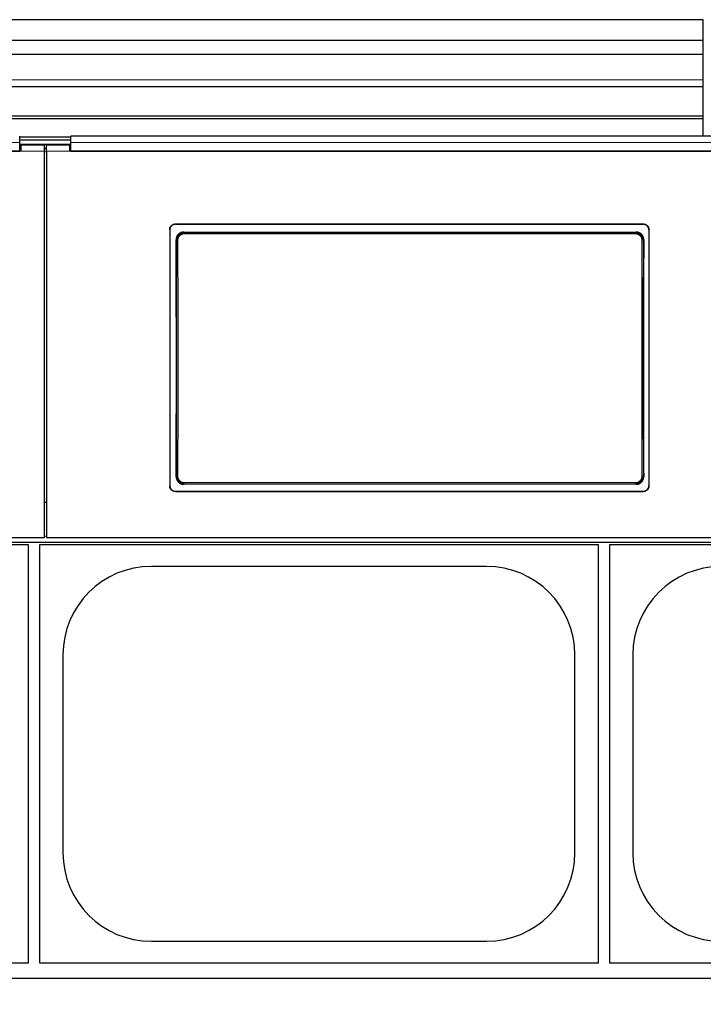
# Model space of a CAD drawing. Header units: inches. Extents: x 0 to 20790, y -12 to 14700.
# Tile 51 of 142: x 3464 to 4052, y 10798 to 11645. Entities that reach past the tile are written whole.
import ezdxf

# ---------------------------------------------------------------- set-up
doc = ezdxf.new("R2010")
doc.units = ezdxf.units.IN
doc.layers.add('1', color=7, linetype='Continuous', true_color=0xffffff)
doc.layers.add('254', color=7, linetype='Continuous', true_color=0xffffff)
doc.styles.add('latin_extended', font='simplex.shx')
doc.dimstyles.get("Standard").update_dxf_attribs({"dimtxt": 0.18, "dimasz": 0.18, "dimexe": 0.18, "dimexo": 0.0625, "dimgap": 0.09, "dimtad": 0, "dimtih": 1, "dimtoh": 1, "dimdec": 4, "dimzin": 0, "dimdsep": 46, "dimtxsty": 'Standard', "dimcen": 0.09, "dimadec": 0, "dimazin": 0, "dimtfac": 1, "dimtdec": 4, "dimtofl": 0, "dimtmove": 0, "dimatfit": 3, "dimfxl": 1, "dimtolj": 1, "dimtzin": 0, "dimarcsym": 0})

# ---------------------------------------------------------------- blocks, each defined once
blk = doc.blocks.new('_U1')
at = {"layer": '254', "color": 3, "linetype": 'Continuous', "lineweight": 13, "transparency": 16777216}
for p, q in [((1623.11, 11808.12), (1623.11, 8470.57)), ((7936.62, 10103.99), (7936.62, 8470.57)), ((7814.12, 8505.57), (1745.61, 8505.57))]:
    blk.add_line(p, q, dxfattribs=at)
at = {"layer": '254', "color": 3, "transparency": 16777216}
for points in [[(1745.61, 8525.98), (1745.61, 8485.15), (1623.11, 8505.57)], [(7814.12, 8485.15), (7814.12, 8525.98), (7936.62, 8505.57)]]:
    blk.add_solid(points, dxfattribs=at)
at = {"layer": 'Defpoints', "color": 0, "transparency": 16777216}
for p in [(1623.11, 11843.12), (7936.62, 10138.99), (1623.11, 8505.57)]:
    blk.add_point(p, dxfattribs=at)
at = {"layer": '254', "color": 2, "lineweight": 13, "transparency": 16777216, "insert": (4572.78, 8689.32), "char_height": 122.5, "attachment_point": 1, "style": 'latin_extended'}
blk.add_mtext('\\A1;6314', dxfattribs=at)

msp = doc.modelspace()

# ---------------------------------------------------------------- linework, layer by layer
at = {"layer": '1', "color": 2, "linetype": 'Continuous', "lineweight": 25}
for p, q in [((4052.119, 11644.56), (2836.632, 11644.56)), ((4052.119, 11626.748), (4052.119, 11644.56)), ((4052.119, 11626.748), (2836.632, 11626.748)), ((4052.119, 11614.788), (4052.119, 11626.748)), ((4052.119, 11614.788), (2836.119, 11614.788)), ((4052.119, 11592.925), (4052.119, 11614.788)), ((4052.119, 11587.205), (4052.119, 11592.925)), ((2836.119, 11587.205), (4052.119, 11587.205)), ((4052.119, 11561.663), (4052.119, 11587.205)), ((4052.119, 11561.663), (2836.119, 11561.663)), ((4052.119, 11559.398), (2836.119, 11559.398)), ((4052.119, 11559.398), (4052.119, 11561.663)), ((4052.119, 11544.457), (4052.119, 11559.398)), ((3464.369, 11539.084), (3464.369, 11544.457)), ((3508.369, 11543.653), (3464.369, 11543.653)), ((3508.369, 11541.055), (3464.369, 11541.055)), ((4091.369, 11544.457), (3508.369, 11544.457)), ((3508.369, 11539.084), (3508.369, 11544.457)), ((3464.369, 11531.571), (3464.369, 11539.084)), ((3465.369, 11533.645), (3464.369, 11533.645)), ((3508.362, 11537.351), (3464.38, 11537.351)), ((3485.369, 11536.645), (3465.369, 11536.645)), ((3465.369, 11536.645), (3465.369, 11531.566)), ((3485.369, 11536.645), (3485.369, 11531.566)), ((3487.369, 11533.645), (3485.369, 11533.645)), ((3507.369, 11536.645), (3487.369, 11536.645)), ((3487.369, 11531.566), (3487.369, 11536.645)), ((3507.369, 11531.566), (3507.369, 11536.645)), ((3508.369, 11533.645), (3507.369, 11533.645)), ((3508.369, 11531.571), (3508.369, 11539.084)), ((3465.369, 11531.566), (2880.369, 11531.566)), ((2881.369, 11531.571), (3464.369, 11531.571)), ((3485.369, 11531.566), (3485.369, 11199.196)), ((3487.369, 11531.566), (3487.369, 11199.196)), ((4092.369, 11531.566), (3507.369, 11531.566)), ((3508.369, 11531.571), (4091.369, 11531.571)), ((3598.369, 11469.063), (4000.369, 11469.063)), ((3598.369, 11468.759), (4000.369, 11468.759)), ((3593.369, 11464.088), (3593.369, 11244.015)), ((3605.283, 11462), (3994.455, 11462)), ((4005.369, 11464.088), (4005.369, 11244.015)), ((3994.392, 11245.346), (3605.346, 11245.346)), ((3598.369, 11239.303), (4000.369, 11239.303)), ((3598.369, 11239.034), (4000.369, 11239.034)), ((3487.369, 11229.593), (3485.369, 11229.593)), ((3485.369, 11199.196), (2860.369, 11199.196)), ((2860.369, 11195.609), (4110.369, 11195.609)), ((4112.369, 11199.196), (3487.369, 11199.196)), ((2991.619, 11193.691), (3471.619, 11193.691)), ((3471.619, 11193.691), (3471.619, 10833.691)), ((3481.619, 11193.691), (3961.619, 11193.691)), ((3481.619, 10833.691), (3481.619, 11193.691)), ((3961.619, 11193.691), (3961.619, 10833.691)), ((3971.619, 11193.691), (4451.619, 11193.691)), ((3971.619, 10833.691), (3971.619, 11193.691)), ((3865.619, 11174.791), (3577.619, 11174.791)), ((3501.519, 11098.691), (3501.519, 10928.691)), ((3941.719, 10928.691), (3941.719, 11098.691)), ((3991.519, 11098.691), (3991.519, 10928.691)), ((3577.619, 10852.591), (3865.619, 10852.591)), ((3471.619, 10833.691), (2991.619, 10833.691)), ((3961.619, 10833.691), (3481.619, 10833.691)), ((4451.619, 10833.691), (3971.619, 10833.691)), ((6996.619, 10820.69), (2964.149, 10820.69))]:
    msp.add_line(p, q, dxfattribs=at)
at = {"layer": '1', "color": 110, "linetype": 'Continuous', "lineweight": 13}
for p, q in [((4052.119, 11592.925), (2836.119, 11592.925)), ((3485.369, 11531.566), (3465.369, 11531.566)), ((3507.369, 11531.566), (3487.369, 11531.566)), ((3598.369, 11469.063), (3598.369, 11468.759)), ((4000.369, 11468.759), (4000.369, 11469.063)), ((3605.283, 11462), (3605.841, 11461.442)), ((3605.841, 11461.442), (3993.897, 11461.442)), ((3605.841, 11461.442), (3605.841, 11460.533)), ((3993.897, 11460.533), (3605.841, 11460.533)), ((3993.897, 11461.442), (3994.455, 11462)), ((3993.897, 11461.442), (3993.897, 11460.533)), ((3599.375, 11454.926), (3598.824, 11455.477)), ((4000.915, 11455.477), (4000.363, 11454.926)), ((3598.883, 11251.865), (3599.375, 11252.357)), ((3605.841, 11245.841), (3605.346, 11245.346)), ((3605.841, 11245.841), (3605.841, 11246.75)), ((3605.841, 11246.75), (3993.897, 11246.75)), ((3993.897, 11245.841), (3605.841, 11245.841)), ((3993.897, 11246.75), (3993.897, 11245.841)), ((3994.392, 11245.346), (3993.897, 11245.841)), ((4000.363, 11252.357), (4000.855, 11251.865)), ((3598.369, 11239.303), (3598.369, 11239.034)), ((4000.369, 11239.034), (4000.369, 11239.303)), ((3487.361, 11200.878), (3485.369, 11200.878))]:
    msp.add_line(p, q, dxfattribs=at)
at = {"layer": '1', "color": 2, "linetype": 'Continuous', "lineweight": 25}
for centre, start, end in [((3577.619, 11098.691), 90, 180), ((3865.619, 11098.691), 0, 90), ((4067.619, 11098.691), 90, 180), ((3577.619, 10928.691), 180, 270), ((3865.619, 10928.691), 270, 0), ((4067.619, 10928.691), 180, 270)]:
    msp.add_arc(centre, 76.1, start, end, dxfattribs=at)
for centre, start_param, end_param in [((3536.192, 11347.031), 4.6330009, 4.8028843), ((4063.547, 11347.031), 1.480301, 1.6501845)]:
    msp.add_ellipse(centre, major_axis=(0, 1200), ratio=0.0524078, start_param=start_param, end_param=end_param, dxfattribs=at)
at = {"layer": '1', "color": 110, "linetype": 'Continuous', "lineweight": 13}
for centre, major_axis, ratio, start_param, end_param in [((3600.374, 11454.926), (1, 0.004), 0.0844733, 1.570421, 3.0890448), ((3536.763, 11353.641), (0, 1199), 0.0524078, 4.6278141, 4.7969639), ((3537.761, 11353.641), (0, 1200), 0.0523641, 4.6278141, 4.7969639), ((4061.977, 11353.641), (0, 1200), 0.0523641, 1.4862214, 1.6553712), ((3999.365, 11454.926), (-1, 0.004), 0.0844733, 3.1941405, 4.7127643), ((4062.976, 11353.641), (0, 1199), 0.0524078, 1.4862214, 1.6553712), ((3600.374, 11252.357), (1, -0.004), 0.0844733, 3.1941405, 4.7127643), ((3999.365, 11252.357), (1, 0.004), 0.0844733, 4.7120137, 6.2306374)]:
    msp.add_ellipse(centre, major_axis=major_axis, ratio=ratio, start_param=start_param, end_param=end_param, dxfattribs=at)
for points, degree in [([(3464.369, 11539.084), (2881.369, 11539.084)], 1), ([(4091.369, 11539.084), (3508.369, 11539.084)], 1), ([(3487.369, 11531.101), (3486.703, 11531.101), (3486.036, 11531.101), (3485.369, 11531.101)], 3)]:
    msp.add_open_spline(points, degree=degree, dxfattribs=at)
at = {"layer": '1', "color": 2, "linetype": 'Continuous', "lineweight": 25}
for points, knots in [([(3593.369, 11464.088), (3593.369, 11464.252), (3593.377, 11464.415), (3593.409, 11464.738), (3593.457, 11465.058), (3593.536, 11465.373), (3593.596, 11465.569), (3593.608, 11465.608), (3593.634, 11465.685), (3593.647, 11465.724), (3593.689, 11465.84), (3593.719, 11465.916), (3593.813, 11466.142), (3593.952, 11466.436), (3594.119, 11466.714), (3594.255, 11466.916), (3594.302, 11466.983), (3594.375, 11467.081), (3594.4, 11467.114), (3594.451, 11467.179), (3594.477, 11467.211), (3594.607, 11467.369), (3594.717, 11467.49), (3594.948, 11467.719), (3595.189, 11467.937), (3595.451, 11468.131), (3595.622, 11468.245), (3595.656, 11468.267), (3595.726, 11468.311), (3595.761, 11468.332), (3595.867, 11468.396), (3595.938, 11468.436), (3596.154, 11468.551), (3596.449, 11468.69), (3596.755, 11468.799), (3596.99, 11468.871), (3597.069, 11468.892), (3597.228, 11468.932), (3597.309, 11468.95), (3597.551, 11468.999), (3597.876, 11469.047), (3598.204, 11469.063), (3598.369, 11469.063)], [0, 0, 0, 0, 0.0625, 0.0625, 0.125, 0.1875, 0.1875, 0.203125, 0.203125, 0.21875, 0.21875, 0.25, 0.25, 0.3125, 0.375, 0.375, 0.40625, 0.40625, 0.421875, 0.421875, 0.4375, 0.4375, 0.5, 0.5, 0.5625, 0.625, 0.625, 0.640625, 0.640625, 0.65625, 0.65625, 0.6875, 0.6875, 0.75, 0.8125, 0.8125, 0.84375, 0.84375, 0.875, 0.875, 0.9375, 1, 1, 1, 1]), ([(3598.369, 11468.759), (3598.204, 11468.759), (3598.041, 11468.75), (3597.716, 11468.719), (3597.394, 11468.671), (3597.077, 11468.592), (3596.881, 11468.533), (3596.842, 11468.521), (3596.764, 11468.495), (3596.725, 11468.482), (3596.608, 11468.44), (3596.532, 11468.411), (3596.305, 11468.318), (3596.01, 11468.179), (3595.73, 11468.012), (3595.527, 11467.877), (3595.426, 11467.807), (3595.328, 11467.733), (3595.263, 11467.682), (3595.231, 11467.657), (3595.072, 11467.527), (3594.95, 11467.417), (3594.72, 11467.188), (3594.501, 11466.948), (3594.306, 11466.687), (3594.192, 11466.518), (3594.169, 11466.483), (3594.125, 11466.414), (3594.103, 11466.379), (3594.04, 11466.274), (3593.999, 11466.203), (3593.884, 11465.988), (3593.744, 11465.695), (3593.634, 11465.389), (3593.563, 11465.156), (3593.541, 11465.078), (3593.501, 11464.919), (3593.482, 11464.839), (3593.434, 11464.598), (3593.386, 11464.274), (3593.369, 11463.948), (3593.369, 11463.783)], [0, 0, 0, 0, 0.0625, 0.0625, 0.125, 0.1875, 0.1875, 0.203125, 0.203125, 0.21875, 0.21875, 0.25, 0.25, 0.3125, 0.375, 0.375, 0.40625, 0.421875, 0.421875, 0.4375, 0.4375, 0.5, 0.5, 0.5625, 0.625, 0.625, 0.640625, 0.640625, 0.65625, 0.65625, 0.6875, 0.6875, 0.75, 0.8125, 0.8125, 0.84375, 0.84375, 0.875, 0.875, 0.9375, 1, 1, 1, 1]), ([(4000.369, 11469.063), (4000.534, 11469.063), (4000.698, 11469.055), (4001.023, 11469.023), (4001.345, 11468.975), (4001.661, 11468.897), (4001.858, 11468.838), (4001.897, 11468.825), (4001.975, 11468.8), (4002.014, 11468.786), (4002.13, 11468.745), (4002.207, 11468.715), (4002.434, 11468.622), (4002.729, 11468.483), (4003.008, 11468.317), (4003.212, 11468.182), (4003.312, 11468.111), (4003.411, 11468.037), (4003.476, 11467.987), (4003.508, 11467.961), (4003.667, 11467.831), (4003.788, 11467.722), (4004.019, 11467.492), (4004.238, 11467.253), (4004.433, 11466.992), (4004.547, 11466.822), (4004.569, 11466.788), (4004.613, 11466.718), (4004.635, 11466.684), (4004.699, 11466.578), (4004.739, 11466.507), (4004.855, 11466.292), (4004.994, 11465.999), (4005.104, 11465.694), (4005.176, 11465.46), (4005.198, 11465.382), (4005.238, 11465.223), (4005.256, 11465.143), (4005.305, 11464.902), (4005.353, 11464.579), (4005.369, 11464.252), (4005.369, 11464.088)], [0, 0, 0, 0, 0.0625, 0.0625, 0.125, 0.1875, 0.1875, 0.203125, 0.203125, 0.21875, 0.21875, 0.25, 0.25, 0.3125, 0.375, 0.375, 0.40625, 0.421875, 0.421875, 0.4375, 0.4375, 0.5, 0.5, 0.5625, 0.625, 0.625, 0.640625, 0.640625, 0.65625, 0.65625, 0.6875, 0.6875, 0.75, 0.8125, 0.8125, 0.84375, 0.84375, 0.875, 0.875, 0.9375, 1, 1, 1, 1]), ([(4005.369, 11463.783), (4005.369, 11463.948), (4005.361, 11464.11), (4005.329, 11464.434), (4005.281, 11464.754), (4005.202, 11465.069), (4005.143, 11465.264), (4005.13, 11465.303), (4005.105, 11465.381), (4005.091, 11465.42), (4005.05, 11465.536), (4005.02, 11465.612), (4004.926, 11465.838), (4004.787, 11466.131), (4004.619, 11466.409), (4004.483, 11466.612), (4004.436, 11466.679), (4004.363, 11466.777), (4004.338, 11466.81), (4004.288, 11466.874), (4004.262, 11466.906), (4004.131, 11467.065), (4004.021, 11467.186), (4003.791, 11467.415), (4003.55, 11467.633), (4003.288, 11467.827), (4003.117, 11467.94), (4003.083, 11467.963), (4003.013, 11468.007), (4002.978, 11468.028), (4002.872, 11468.091), (4002.801, 11468.132), (4002.584, 11468.247), (4002.29, 11468.385), (4001.983, 11468.495), (4001.749, 11468.566), (4001.67, 11468.588), (4001.51, 11468.628), (4001.43, 11468.646), (4001.187, 11468.694), (4000.863, 11468.742), (4000.534, 11468.759), (4000.369, 11468.759)], [0, 0, 0, 0, 0.0625, 0.0625, 0.125, 0.1875, 0.1875, 0.203125, 0.203125, 0.21875, 0.21875, 0.25, 0.25, 0.3125, 0.375, 0.375, 0.40625, 0.40625, 0.421875, 0.421875, 0.4375, 0.4375, 0.5, 0.5, 0.5625, 0.625, 0.625, 0.640625, 0.640625, 0.65625, 0.65625, 0.6875, 0.6875, 0.75, 0.8125, 0.8125, 0.84375, 0.84375, 0.875, 0.875, 0.9375, 1, 1, 1, 1]), ([(3605.283, 11462), (3605.068, 11462), (3604.855, 11461.989), (3604.432, 11461.947), (3604.223, 11461.916), (3603.807, 11461.833), (3603.601, 11461.781), (3603.345, 11461.703), (3603.294, 11461.687), (3603.193, 11461.653), (3603.142, 11461.635), (3602.991, 11461.581), (3602.891, 11461.542), (3602.596, 11461.418), (3602.214, 11461.235), (3601.851, 11461.016), (3601.587, 11460.838), (3601.5, 11460.776), (3601.372, 11460.68), (3601.33, 11460.647), (3601.245, 11460.581), (3601.204, 11460.547), (3600.998, 11460.376), (3600.842, 11460.232), (3600.544, 11459.931), (3600.403, 11459.773), (3600.137, 11459.444), (3600.012, 11459.273), (3599.865, 11459.049), (3599.836, 11459.004), (3599.78, 11458.913), (3599.697, 11458.776), (3599.619, 11458.637), (3599.471, 11458.355), (3599.294, 11457.972), (3599.154, 11457.573), (3599.063, 11457.267), (3599.036, 11457.164), (3598.998, 11457.009), (3598.986, 11456.956), (3598.963, 11456.852), (3598.952, 11456.8), (3598.902, 11456.538), (3598.842, 11456.117), (3598.823, 11455.691), (3598.824, 11455.477)], [0, 0, 0, 0, 0.0625, 0.0625, 0.125, 0.125, 0.1875, 0.1875, 0.203125, 0.203125, 0.21875, 0.21875, 0.25, 0.25, 0.3125, 0.375, 0.375, 0.40625, 0.40625, 0.421875, 0.421875, 0.4375, 0.4375, 0.5, 0.5, 0.5625, 0.5625, 0.625, 0.625, 0.640625, 0.640625, 0.65625, 0.6875, 0.6875, 0.75, 0.8125, 0.8125, 0.84375, 0.84375, 0.859375, 0.859375, 0.875, 0.875, 0.9375, 1, 1, 1, 1]), ([(4000.363, 11454.926), (4000.364, 11455.14), (4000.345, 11455.567), (4000.284, 11455.989), (4000.233, 11456.252), (4000.222, 11456.304), (4000.199, 11456.408), (4000.162, 11456.564), (4000.12, 11456.718), (4000.029, 11457.023), (3999.889, 11457.421), (3999.71, 11457.805), (3999.561, 11458.088), (3999.509, 11458.181), (3999.427, 11458.319), (3999.399, 11458.365), (3999.342, 11458.455), (3999.313, 11458.5), (3999.167, 11458.722), (3998.916, 11459.064), (3998.633, 11459.379), (3998.409, 11459.605), (3998.333, 11459.678), (3998.215, 11459.786), (3998.175, 11459.822), (3998.094, 11459.892), (3998.053, 11459.927), (3997.847, 11460.097), (3997.676, 11460.225), (3997.325, 11460.461), (3997.143, 11460.571), (3996.771, 11460.771), (3996.579, 11460.863), (3996.333, 11460.965), (3996.283, 11460.985), (3996.183, 11461.024), (3996.133, 11461.043), (3995.982, 11461.097), (3995.88, 11461.131), (3995.575, 11461.224), (3995.165, 11461.327), (3994.747, 11461.389), (3994.325, 11461.431), (3994.112, 11461.442), (3993.897, 11461.442)], [0, 0, 0, 0, 0.0625, 0.125, 0.125, 0.140625, 0.140625, 0.15625, 0.1875, 0.1875, 0.25, 0.3125, 0.3125, 0.34375, 0.34375, 0.359375, 0.359375, 0.375, 0.375, 0.4375, 0.5, 0.5, 0.53125, 0.53125, 0.546875, 0.546875, 0.5625, 0.5625, 0.625, 0.625, 0.6875, 0.6875, 0.75, 0.75, 0.765625, 0.765625, 0.78125, 0.78125, 0.8125, 0.8125, 0.875, 0.9375, 0.9375, 1, 1, 1, 1]), ([(4000.915, 11455.477), (4000.916, 11455.691), (4000.906, 11455.903), (4000.867, 11456.325), (4000.837, 11456.534), (4000.758, 11456.949), (4000.708, 11457.154), (4000.633, 11457.409), (4000.618, 11457.46), (4000.585, 11457.562), (4000.568, 11457.613), (4000.515, 11457.764), (4000.478, 11457.864), (4000.358, 11458.159), (4000.18, 11458.544), (3999.966, 11458.908), (3999.792, 11459.174), (3999.732, 11459.261), (3999.638, 11459.39), (3999.606, 11459.433), (3999.541, 11459.518), (3999.508, 11459.56), (3999.339, 11459.768), (3999.198, 11459.927), (3998.9, 11460.229), (3998.745, 11460.372), (3998.42, 11460.643), (3998.25, 11460.771), (3998.029, 11460.92), (3997.985, 11460.95), (3997.895, 11461.008), (3997.849, 11461.036), (3997.711, 11461.12), (3997.619, 11461.173), (3997.338, 11461.325), (3996.955, 11461.508), (3996.557, 11461.653), (3996.252, 11461.746), (3996.149, 11461.775), (3995.993, 11461.815), (3995.941, 11461.827), (3995.837, 11461.851), (3995.784, 11461.862), (3995.521, 11461.915), (3995.098, 11461.979), (3994.67, 11462), (3994.455, 11462)], [0, 0, 0, 0, 0.0625, 0.0625, 0.125, 0.125, 0.1875, 0.1875, 0.203125, 0.203125, 0.21875, 0.21875, 0.25, 0.25, 0.3125, 0.375, 0.375, 0.40625, 0.40625, 0.421875, 0.421875, 0.4375, 0.4375, 0.5, 0.5, 0.5625, 0.5625, 0.625, 0.625, 0.640625, 0.640625, 0.65625, 0.65625, 0.6875, 0.6875, 0.75, 0.8125, 0.8125, 0.84375, 0.84375, 0.859375, 0.859375, 0.875, 0.875, 0.9375, 1, 1, 1, 1]), ([(3598.883, 11251.865), (3598.882, 11251.651), (3598.892, 11251.438), (3598.931, 11251.017), (3598.961, 11250.808), (3599.041, 11250.393), (3599.091, 11250.187), (3599.166, 11249.932), (3599.182, 11249.881), (3599.215, 11249.78), (3599.232, 11249.729), (3599.285, 11249.577), (3599.322, 11249.478), (3599.442, 11249.182), (3599.621, 11248.798), (3599.835, 11248.434), (3600.009, 11248.168), (3600.07, 11248.081), (3600.164, 11247.952), (3600.196, 11247.909), (3600.261, 11247.824), (3600.294, 11247.782), (3600.463, 11247.574), (3600.605, 11247.416), (3600.902, 11247.114), (3601.058, 11246.971), (3601.383, 11246.7), (3601.553, 11246.573), (3601.774, 11246.423), (3601.818, 11246.394), (3601.909, 11246.336), (3601.954, 11246.308), (3602.092, 11246.224), (3602.184, 11246.171), (3602.465, 11246.02), (3602.848, 11245.837), (3603.246, 11245.693), (3603.551, 11245.599), (3603.654, 11245.57), (3603.809, 11245.531), (3603.861, 11245.518), (3603.966, 11245.494), (3604.018, 11245.483), (3604.281, 11245.43), (3604.704, 11245.367), (3605.131, 11245.346), (3605.346, 11245.346)], [0, 0, 0, 0, 0.0625, 0.0625, 0.125, 0.125, 0.1875, 0.1875, 0.203125, 0.203125, 0.21875, 0.21875, 0.25, 0.25, 0.3125, 0.375, 0.375, 0.40625, 0.40625, 0.421875, 0.421875, 0.4375, 0.4375, 0.5, 0.5, 0.5625, 0.5625, 0.625, 0.625, 0.640625, 0.640625, 0.65625, 0.65625, 0.6875, 0.6875, 0.75, 0.8125, 0.8125, 0.84375, 0.84375, 0.859375, 0.859375, 0.875, 0.875, 0.9375, 1, 1, 1, 1]), ([(3599.375, 11252.357), (3599.374, 11252.143), (3599.394, 11251.716), (3599.455, 11251.294), (3599.506, 11251.031), (3599.517, 11250.979), (3599.54, 11250.874), (3599.576, 11250.718), (3599.618, 11250.565), (3599.709, 11250.26), (3599.85, 11249.861), (3600.029, 11249.477), (3600.178, 11249.195), (3600.23, 11249.102), (3600.312, 11248.964), (3600.34, 11248.918), (3600.396, 11248.827), (3600.425, 11248.783), (3600.572, 11248.561), (3600.823, 11248.219), (3601.106, 11247.904), (3601.329, 11247.678), (3601.406, 11247.604), (3601.524, 11247.497), (3601.564, 11247.461), (3601.644, 11247.391), (3601.685, 11247.356), (3601.892, 11247.185), (3602.062, 11247.058), (3602.414, 11246.821), (3602.595, 11246.712), (3602.968, 11246.511), (3603.16, 11246.42), (3603.406, 11246.317), (3603.456, 11246.297), (3603.556, 11246.259), (3603.606, 11246.24), (3603.757, 11246.185), (3603.858, 11246.152), (3604.163, 11246.059), (3604.574, 11245.956), (3604.992, 11245.893), (3605.414, 11245.851), (3605.626, 11245.841), (3605.841, 11245.841)], [0, 0, 0, 0, 0.0625, 0.125, 0.125, 0.140625, 0.140625, 0.15625, 0.1875, 0.1875, 0.25, 0.3125, 0.3125, 0.34375, 0.34375, 0.359375, 0.359375, 0.375, 0.375, 0.4375, 0.5, 0.5, 0.53125, 0.53125, 0.546875, 0.546875, 0.5625, 0.5625, 0.625, 0.625, 0.6875, 0.6875, 0.75, 0.75, 0.765625, 0.765625, 0.78125, 0.78125, 0.8125, 0.8125, 0.875, 0.9375, 0.9375, 1, 1, 1, 1]), ([(3994.392, 11245.346), (3994.607, 11245.346), (3994.82, 11245.356), (3995.243, 11245.398), (3995.452, 11245.43), (3995.868, 11245.513), (3996.074, 11245.564), (3996.329, 11245.642), (3996.38, 11245.659), (3996.482, 11245.692), (3996.532, 11245.71), (3996.684, 11245.764), (3996.783, 11245.803), (3997.078, 11245.926), (3997.461, 11246.109), (3997.823, 11246.328), (3998.087, 11246.506), (3998.174, 11246.568), (3998.302, 11246.664), (3998.345, 11246.696), (3998.429, 11246.763), (3998.471, 11246.796), (3998.676, 11246.967), (3998.833, 11247.111), (3999.131, 11247.412), (3999.272, 11247.569), (3999.538, 11247.898), (3999.664, 11248.07), (3999.811, 11248.292), (3999.84, 11248.338), (3999.896, 11248.428), (3999.98, 11248.565), (4000.057, 11248.705), (4000.205, 11248.986), (4000.383, 11249.37), (4000.524, 11249.769), (4000.615, 11250.074), (4000.642, 11250.177), (4000.681, 11250.333), (4000.693, 11250.385), (4000.715, 11250.489), (4000.726, 11250.542), (4000.777, 11250.804), (4000.837, 11251.225), (4000.856, 11251.651), (4000.855, 11251.865)], [0, 0, 0, 0, 0.0625, 0.0625, 0.125, 0.125, 0.1875, 0.1875, 0.203125, 0.203125, 0.21875, 0.21875, 0.25, 0.25, 0.3125, 0.375, 0.375, 0.40625, 0.40625, 0.421875, 0.421875, 0.4375, 0.4375, 0.5, 0.5, 0.5625, 0.5625, 0.625, 0.625, 0.640625, 0.640625, 0.65625, 0.6875, 0.6875, 0.75, 0.8125, 0.8125, 0.84375, 0.84375, 0.859375, 0.859375, 0.875, 0.875, 0.9375, 1, 1, 1, 1]), ([(3593.369, 11244.284), (3593.369, 11244.119), (3593.377, 11243.956), (3593.409, 11243.633), (3593.457, 11243.312), (3593.536, 11242.997), (3593.596, 11242.801), (3593.608, 11242.762), (3593.634, 11242.684), (3593.647, 11242.645), (3593.689, 11242.529), (3593.719, 11242.453), (3593.813, 11242.227), (3593.952, 11241.933), (3594.119, 11241.655), (3594.255, 11241.452), (3594.302, 11241.385), (3594.375, 11241.287), (3594.4, 11241.254), (3594.451, 11241.189), (3594.477, 11241.157), (3594.607, 11240.999), (3594.717, 11240.878), (3594.948, 11240.648), (3595.189, 11240.43), (3595.451, 11240.236), (3595.622, 11240.122), (3595.656, 11240.1), (3595.726, 11240.056), (3595.761, 11240.034), (3595.867, 11239.971), (3595.938, 11239.931), (3596.154, 11239.815), (3596.449, 11239.677), (3596.755, 11239.567), (3596.99, 11239.496), (3597.069, 11239.474), (3597.228, 11239.434), (3597.309, 11239.416), (3597.551, 11239.367), (3597.876, 11239.319), (3598.204, 11239.303), (3598.369, 11239.303)], [0, 0, 0, 0, 0.0625, 0.0625, 0.125, 0.1875, 0.1875, 0.203125, 0.203125, 0.21875, 0.21875, 0.25, 0.25, 0.3125, 0.375, 0.375, 0.40625, 0.40625, 0.421875, 0.421875, 0.4375, 0.4375, 0.5, 0.5, 0.5625, 0.625, 0.625, 0.640625, 0.640625, 0.65625, 0.65625, 0.6875, 0.6875, 0.75, 0.8125, 0.8125, 0.84375, 0.84375, 0.875, 0.875, 0.9375, 1, 1, 1, 1]), ([(3598.369, 11239.034), (3598.204, 11239.034), (3598.041, 11239.042), (3597.716, 11239.074), (3597.394, 11239.121), (3597.077, 11239.2), (3596.881, 11239.259), (3596.842, 11239.272), (3596.764, 11239.297), (3596.725, 11239.311), (3596.608, 11239.352), (3596.532, 11239.382), (3596.305, 11239.475), (3596.01, 11239.614), (3595.73, 11239.781), (3595.527, 11239.916), (3595.426, 11239.986), (3595.328, 11240.061), (3595.263, 11240.111), (3595.231, 11240.137), (3595.072, 11240.267), (3594.95, 11240.376), (3594.72, 11240.606), (3594.501, 11240.846), (3594.306, 11241.107), (3594.192, 11241.277), (3594.169, 11241.311), (3594.125, 11241.381), (3594.103, 11241.416), (3594.04, 11241.521), (3593.999, 11241.592), (3593.884, 11241.808), (3593.744, 11242.101), (3593.634, 11242.407), (3593.563, 11242.64), (3593.541, 11242.719), (3593.501, 11242.878), (3593.482, 11242.958), (3593.434, 11243.199), (3593.386, 11243.523), (3593.369, 11243.85), (3593.369, 11244.015)], [0, 0, 0, 0, 0.0625, 0.0625, 0.125, 0.1875, 0.1875, 0.203125, 0.203125, 0.21875, 0.21875, 0.25, 0.25, 0.3125, 0.375, 0.375, 0.40625, 0.421875, 0.421875, 0.4375, 0.4375, 0.5, 0.5, 0.5625, 0.625, 0.625, 0.640625, 0.640625, 0.65625, 0.65625, 0.6875, 0.6875, 0.75, 0.8125, 0.8125, 0.84375, 0.84375, 0.875, 0.875, 0.9375, 1, 1, 1, 1]), ([(4000.369, 11239.303), (4000.534, 11239.303), (4000.698, 11239.311), (4001.023, 11239.343), (4001.345, 11239.391), (4001.661, 11239.469), (4001.858, 11239.529), (4001.897, 11239.541), (4001.975, 11239.567), (4002.014, 11239.58), (4002.13, 11239.621), (4002.207, 11239.651), (4002.434, 11239.745), (4002.729, 11239.884), (4003.008, 11240.05), (4003.212, 11240.185), (4003.312, 11240.256), (4003.411, 11240.33), (4003.476, 11240.38), (4003.508, 11240.406), (4003.667, 11240.536), (4003.788, 11240.646), (4004.019, 11240.875), (4004.238, 11241.115), (4004.433, 11241.376), (4004.547, 11241.546), (4004.569, 11241.581), (4004.613, 11241.65), (4004.635, 11241.685), (4004.699, 11241.791), (4004.739, 11241.862), (4004.855, 11242.077), (4004.994, 11242.371), (4005.104, 11242.676), (4005.176, 11242.91), (4005.198, 11242.988), (4005.238, 11243.147), (4005.256, 11243.227), (4005.305, 11243.469), (4005.353, 11243.792), (4005.369, 11244.119), (4005.369, 11244.284)], [0, 0, 0, 0, 0.0625, 0.0625, 0.125, 0.1875, 0.1875, 0.203125, 0.203125, 0.21875, 0.21875, 0.25, 0.25, 0.3125, 0.375, 0.375, 0.40625, 0.421875, 0.421875, 0.4375, 0.4375, 0.5, 0.5, 0.5625, 0.625, 0.625, 0.640625, 0.640625, 0.65625, 0.65625, 0.6875, 0.6875, 0.75, 0.8125, 0.8125, 0.84375, 0.84375, 0.875, 0.875, 0.9375, 1, 1, 1, 1]), ([(4005.369, 11244.015), (4005.369, 11243.85), (4005.361, 11243.687), (4005.329, 11243.364), (4005.281, 11243.043), (4005.202, 11242.727), (4005.143, 11242.532), (4005.13, 11242.493), (4005.105, 11242.415), (4005.091, 11242.376), (4005.05, 11242.26), (4005.02, 11242.184), (4004.926, 11241.958), (4004.787, 11241.664), (4004.619, 11241.386), (4004.483, 11241.183), (4004.436, 11241.116), (4004.363, 11241.017), (4004.338, 11240.985), (4004.288, 11240.92), (4004.262, 11240.888), (4004.131, 11240.729), (4004.021, 11240.609), (4003.791, 11240.379), (4003.55, 11240.161), (4003.288, 11239.967), (4003.117, 11239.853), (4003.083, 11239.831), (4003.013, 11239.787), (4002.978, 11239.765), (4002.872, 11239.702), (4002.801, 11239.661), (4002.584, 11239.546), (4002.29, 11239.407), (4001.983, 11239.298), (4001.749, 11239.226), (4001.67, 11239.204), (4001.51, 11239.164), (4001.43, 11239.146), (4001.187, 11239.098), (4000.863, 11239.05), (4000.534, 11239.034), (4000.369, 11239.034)], [0, 0, 0, 0, 0.0625, 0.0625, 0.125, 0.1875, 0.1875, 0.203125, 0.203125, 0.21875, 0.21875, 0.25, 0.25, 0.3125, 0.375, 0.375, 0.40625, 0.40625, 0.421875, 0.421875, 0.4375, 0.4375, 0.5, 0.5, 0.5625, 0.625, 0.625, 0.640625, 0.640625, 0.65625, 0.65625, 0.6875, 0.6875, 0.75, 0.8125, 0.8125, 0.84375, 0.84375, 0.875, 0.875, 0.9375, 1, 1, 1, 1])]:
    msp.add_open_spline(points, degree=3, knots=knots, dxfattribs=at)
at = {"layer": '1', "color": 110, "linetype": 'Continuous', "lineweight": 13}
for points, knots in [([(3605.841, 11461.442), (3605.626, 11461.442), (3605.199, 11461.42), (3604.776, 11461.357), (3604.513, 11461.304), (3604.461, 11461.293), (3604.356, 11461.269), (3604.2, 11461.232), (3604.047, 11461.188), (3603.743, 11461.095), (3603.344, 11460.951), (3602.962, 11460.768), (3602.727, 11460.642), (3602.681, 11460.616), (3602.588, 11460.562), (3602.542, 11460.535), (3602.404, 11460.452), (3602.314, 11460.394), (3602.049, 11460.215), (3601.711, 11459.961), (3601.399, 11459.675), (3601.175, 11459.449), (3601.102, 11459.371), (3600.996, 11459.252), (3600.961, 11459.212), (3600.891, 11459.131), (3600.857, 11459.089), (3600.689, 11458.881), (3600.563, 11458.71), (3600.33, 11458.356), (3600.116, 11457.992), (3599.937, 11457.608), (3599.836, 11457.361), (3599.817, 11457.312), (3599.779, 11457.212), (3599.761, 11457.161), (3599.708, 11457.01), (3599.675, 11456.908), (3599.584, 11456.603), (3599.484, 11456.192), (3599.424, 11455.774), (3599.384, 11455.353), (3599.374, 11455.14), (3599.375, 11454.926)], [0, 0, 0, 0, 0.0625, 0.125, 0.125, 0.140625, 0.140625, 0.15625, 0.1875, 0.1875, 0.25, 0.3125, 0.3125, 0.328125, 0.328125, 0.34375, 0.34375, 0.375, 0.375, 0.4375, 0.5, 0.5, 0.53125, 0.53125, 0.546875, 0.546875, 0.5625, 0.5625, 0.625, 0.625, 0.6875, 0.75, 0.75, 0.765625, 0.765625, 0.78125, 0.78125, 0.8125, 0.8125, 0.875, 0.9375, 0.9375, 1, 1, 1, 1]), ([(3605.841, 11460.533), (3605.659, 11460.533), (3605.297, 11460.514), (3604.939, 11460.461), (3604.716, 11460.416), (3604.672, 11460.406), (3604.583, 11460.386), (3604.539, 11460.375), (3604.408, 11460.342), (3604.321, 11460.318), (3604.063, 11460.238), (3603.726, 11460.116), (3603.402, 11459.961), (3603.204, 11459.854), (3603.164, 11459.832), (3603.086, 11459.787), (3603.046, 11459.763), (3602.93, 11459.693), (3602.854, 11459.644), (3602.63, 11459.492), (3602.343, 11459.276), (3602.08, 11459.034), (3601.891, 11458.842), (3601.799, 11458.743), (3601.71, 11458.641), (3601.651, 11458.572), (3601.622, 11458.537), (3601.48, 11458.361), (3601.374, 11458.215), (3601.178, 11457.915), (3600.996, 11457.607), (3600.846, 11457.282), (3600.761, 11457.073), (3600.745, 11457.031), (3600.713, 11456.946), (3600.697, 11456.903), (3600.653, 11456.775), (3600.625, 11456.689), (3600.549, 11456.431), (3600.465, 11456.083), (3600.414, 11455.729), (3600.389, 11455.461), (3600.38, 11455.327), (3600.376, 11455.191), (3600.374, 11455.101), (3600.374, 11455.056), (3600.374, 11455.01)], [0, 0, 0, 0, 0.0625, 0.125, 0.125, 0.140625, 0.140625, 0.15625, 0.15625, 0.1875, 0.1875, 0.25, 0.3125, 0.3125, 0.328125, 0.328125, 0.34375, 0.34375, 0.375, 0.375, 0.4375, 0.5, 0.5, 0.53125, 0.546875, 0.546875, 0.5625, 0.5625, 0.625, 0.625, 0.6875, 0.75, 0.75, 0.765625, 0.765625, 0.78125, 0.78125, 0.8125, 0.8125, 0.875, 0.9375, 0.9375, 0.96875, 0.984375, 0.984375, 1, 1, 1, 1]), ([(3993.897, 11460.533), (3993.988, 11460.533), (3994.079, 11460.53), (3994.26, 11460.521), (3994.35, 11460.514), (3994.619, 11460.488), (3994.974, 11460.435), (3995.322, 11460.347), (3995.581, 11460.268), (3995.666, 11460.239), (3995.794, 11460.193), (3995.837, 11460.177), (3995.921, 11460.144), (3995.963, 11460.127), (3996.172, 11460.04), (3996.334, 11459.962), (3996.65, 11459.792), (3996.803, 11459.699), (3997.1, 11459.498), (3997.244, 11459.39), (3997.419, 11459.245), (3997.453, 11459.216), (3997.521, 11459.156), (3997.622, 11459.066), (3997.719, 11458.972), (3997.908, 11458.78), (3998.147, 11458.513), (3998.359, 11458.224), (3998.482, 11458.035), (3998.507, 11457.997), (3998.555, 11457.921), (3998.578, 11457.882), (3998.647, 11457.765), (3998.691, 11457.686), (3998.816, 11457.447), (3998.967, 11457.122), (3999.085, 11456.784), (3999.162, 11456.526), (3999.185, 11456.439), (3999.217, 11456.308), (3999.227, 11456.264), (3999.247, 11456.176), (3999.256, 11456.131), (3999.299, 11455.909), (3999.35, 11455.552), (3999.366, 11455.191), (3999.365, 11455.01)], [0, 0, 0, 0, 0.03125, 0.03125, 0.0625, 0.0625, 0.125, 0.1875, 0.1875, 0.21875, 0.21875, 0.234375, 0.234375, 0.25, 0.25, 0.3125, 0.3125, 0.375, 0.375, 0.4375, 0.4375, 0.453125, 0.453125, 0.46875, 0.5, 0.5, 0.5625, 0.625, 0.625, 0.640625, 0.640625, 0.65625, 0.65625, 0.6875, 0.6875, 0.75, 0.8125, 0.8125, 0.84375, 0.84375, 0.859375, 0.859375, 0.875, 0.875, 0.9375, 1, 1, 1, 1]), ([(3600.374, 11252.272), (3600.373, 11252.091), (3600.389, 11251.731), (3600.44, 11251.373), (3600.483, 11251.151), (3600.492, 11251.107), (3600.511, 11251.018), (3600.521, 11250.974), (3600.553, 11250.843), (3600.577, 11250.756), (3600.653, 11250.499), (3600.772, 11250.161), (3600.922, 11249.836), (3601.048, 11249.597), (3601.092, 11249.518), (3601.161, 11249.401), (3601.184, 11249.362), (3601.232, 11249.285), (3601.256, 11249.247), (3601.38, 11249.059), (3601.592, 11248.77), (3601.83, 11248.503), (3602.019, 11248.311), (3602.116, 11248.217), (3602.217, 11248.127), (3602.285, 11248.067), (3602.32, 11248.038), (3602.494, 11247.893), (3602.638, 11247.785), (3602.936, 11247.584), (3603.089, 11247.491), (3603.404, 11247.32), (3603.567, 11247.243), (3603.775, 11247.156), (3603.817, 11247.139), (3603.902, 11247.106), (3603.944, 11247.09), (3604.072, 11247.043), (3604.158, 11247.015), (3604.416, 11246.936), (3604.765, 11246.848), (3605.119, 11246.795), (3605.388, 11246.768), (3605.478, 11246.761), (3605.659, 11246.752), (3605.75, 11246.75), (3605.841, 11246.75)], [0, 0, 0, 0, 0.0625, 0.125, 0.125, 0.140625, 0.140625, 0.15625, 0.15625, 0.1875, 0.1875, 0.25, 0.3125, 0.3125, 0.34375, 0.34375, 0.359375, 0.359375, 0.375, 0.375, 0.4375, 0.5, 0.5, 0.53125, 0.546875, 0.546875, 0.5625, 0.5625, 0.625, 0.625, 0.6875, 0.6875, 0.75, 0.75, 0.765625, 0.765625, 0.78125, 0.78125, 0.8125, 0.8125, 0.875, 0.9375, 0.9375, 0.96875, 0.96875, 1, 1, 1, 1]), ([(3993.897, 11245.841), (3994.112, 11245.841), (3994.54, 11245.862), (3994.963, 11245.926), (3995.225, 11245.979), (3995.278, 11245.99), (3995.382, 11246.014), (3995.538, 11246.051), (3995.692, 11246.094), (3995.996, 11246.188), (3996.394, 11246.332), (3996.777, 11246.515), (3997.011, 11246.641), (3997.058, 11246.667), (3997.151, 11246.72), (3997.197, 11246.747), (3997.335, 11246.831), (3997.425, 11246.888), (3997.689, 11247.067), (3998.028, 11247.322), (3998.34, 11247.608), (3998.563, 11247.834), (3998.636, 11247.911), (3998.743, 11248.03), (3998.778, 11248.071), (3998.847, 11248.152), (3998.881, 11248.193), (3999.05, 11248.401), (3999.175, 11248.573), (3999.408, 11248.927), (3999.623, 11249.291), (3999.802, 11249.675), (3999.902, 11249.921), (3999.922, 11249.971), (3999.959, 11250.071), (3999.978, 11250.121), (4000.031, 11250.273), (4000.064, 11250.374), (4000.154, 11250.68), (4000.255, 11251.091), (4000.315, 11251.509), (4000.354, 11251.93), (4000.364, 11252.143), (4000.363, 11252.357)], [0, 0, 0, 0, 0.0625, 0.125, 0.125, 0.140625, 0.140625, 0.15625, 0.1875, 0.1875, 0.25, 0.3125, 0.3125, 0.328125, 0.328125, 0.34375, 0.34375, 0.375, 0.375, 0.4375, 0.5, 0.5, 0.53125, 0.53125, 0.546875, 0.546875, 0.5625, 0.5625, 0.625, 0.625, 0.6875, 0.75, 0.75, 0.765625, 0.765625, 0.78125, 0.78125, 0.8125, 0.8125, 0.875, 0.9375, 0.9375, 1, 1, 1, 1]), ([(3999.365, 11252.272), (3999.365, 11252.227), (3999.365, 11252.182), (3999.363, 11252.091), (3999.358, 11251.956), (3999.349, 11251.822), (3999.324, 11251.554), (3999.274, 11251.2), (3999.19, 11250.852), (3999.113, 11250.593), (3999.086, 11250.508), (3999.041, 11250.379), (3999.026, 11250.337), (3998.994, 11250.252), (3998.977, 11250.21), (3998.893, 11250.001), (3998.742, 11249.676), (3998.561, 11249.367), (3998.365, 11249.068), (3998.259, 11248.922), (3998.117, 11248.746), (3998.088, 11248.711), (3998.029, 11248.642), (3997.94, 11248.539), (3997.848, 11248.441), (3997.659, 11248.249), (3997.395, 11248.007), (3997.109, 11247.791), (3996.885, 11247.639), (3996.809, 11247.59), (3996.692, 11247.519), (3996.653, 11247.496), (3996.575, 11247.451), (3996.535, 11247.429), (3996.337, 11247.322), (3996.012, 11247.167), (3995.675, 11247.044), (3995.418, 11246.965), (3995.331, 11246.941), (3995.199, 11246.907), (3995.155, 11246.897), (3995.067, 11246.876), (3995.023, 11246.867), (3994.8, 11246.822), (3994.441, 11246.768), (3994.079, 11246.75), (3993.897, 11246.75)], [0, 0, 0, 0, 0.015625, 0.015625, 0.03125, 0.0625, 0.0625, 0.125, 0.1875, 0.1875, 0.21875, 0.21875, 0.234375, 0.234375, 0.25, 0.25, 0.3125, 0.375, 0.375, 0.4375, 0.4375, 0.453125, 0.453125, 0.46875, 0.5, 0.5, 0.5625, 0.625, 0.625, 0.65625, 0.65625, 0.671875, 0.671875, 0.6875, 0.6875, 0.75, 0.8125, 0.8125, 0.84375, 0.84375, 0.859375, 0.859375, 0.875, 0.875, 0.9375, 1, 1, 1, 1])]:
    msp.add_open_spline(points, degree=3, knots=knots, dxfattribs=at)

# ---------------------------------------------------------------- dimensions: what is measured, and where the dimension line sits
at = {"layer": '254', "color": 2, "linetype": 'Continuous', "lineweight": 13}
dim = msp.add_linear_dim(base=(1623.113, 8505.565), p1=(7936.619, 10138.992), p2=(1623.113, 11843.12), dimstyle='Standard', override={"dimscale": 35, "dimtxt": 3.5, "dimasz": 3.5, "dimexe": 1, "dimexo": 1, "dimgap": 1.75, "dimtad": 1, "dimtih": 1, "dimtoh": 0, "dimdec": 0, "dimlfac": 1, "dimzin": 8, "dimdsep": 46, "dimlunit": 2, "dimtxsty": 'latin_extended', "dimsah": 1, "dimse1": 0, "dimse2": 0, "dimsd1": 0, "dimsd2": 0, "dimclrd": 3, "dimclre": 3, "dimclrt": 2, "dimtol": 0, "dimtm": -0.1, "dimtfac": 0.714286, "dimtdec": 3, "dimtofl": 1, "dimtmove": 0, "dimtzin": 8, "dimlwd": 13, "dimlwe": 13}, dxfattribs=at)
dim.commit()
dim.dimension.update_dxf_attribs({"geometry": '_U1', "text_midpoint": (4779.866, 8505.565), "dimtype": 160})

doc.saveas('drawing.dxf')
